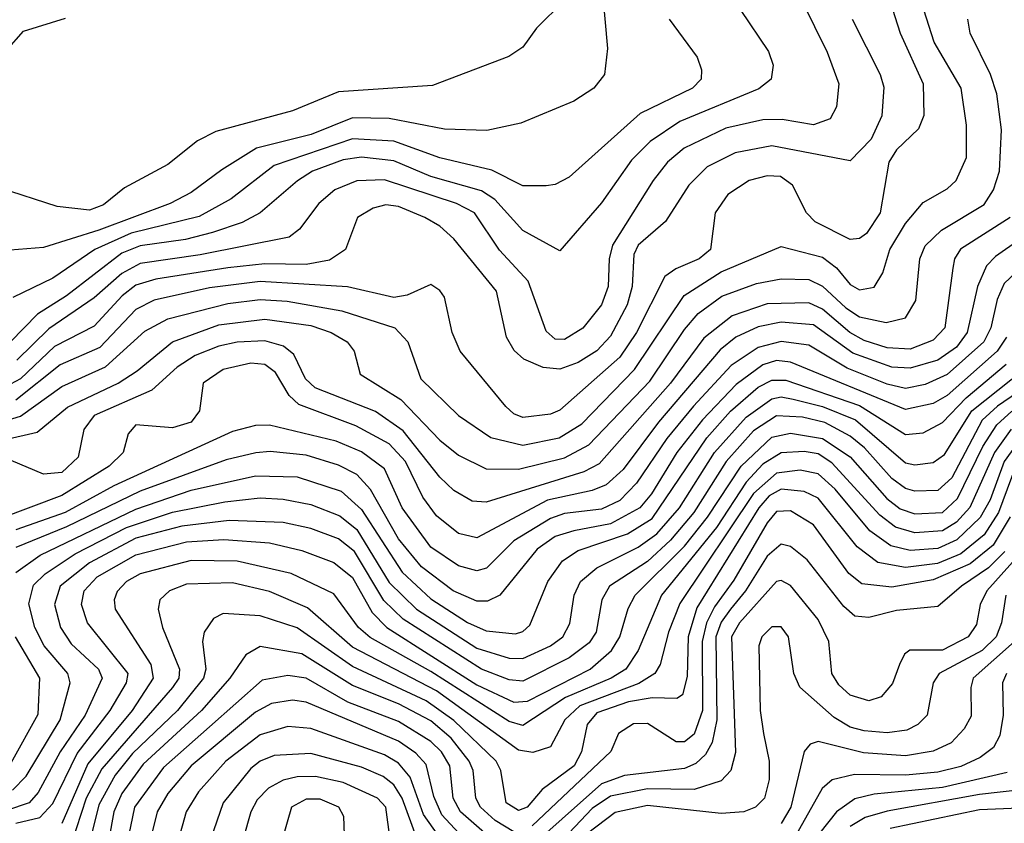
# Model space of a CAD drawing. Extents: x 997028 to 1115134, y 536408 to 618974.
# Tile 184 of 256: x 1033153 to 1035289, y 574280 to 576024. Entities that reach past the tile are written whole.
import ezdxf

# ---------------------------------------------------------------- set-up
doc = ezdxf.new("R2010")
doc.units = 0

msp = doc.modelspace()

# ---------------------------------------------------------------- linework, layer by layer
at = {"layer": '0CON10XD'}
for points in [[(1034411.1, 576155), (1034428.3, 575961.7), (1034421.9, 575905), (1034398.6, 575875), (1034355, 575847.3), (1034240.7, 575799.3), (1034166.6, 575783.4), (1034075, 575786.7), (1033955, 575809.7), (1033875, 575811.1), (1033785.3, 575775), (1033667.3, 575745), (1033591.9, 575698.1), (1033525, 575648.9), (1033479.6, 575625), (1033325, 575567.2), (1033205, 575530), (1033115, 575522.5)], [(1034334.1, 576065), (1034274.7, 576005.3), (1034245, 575964.4), (1034214.3, 575944.3), (1034048.5, 575881.5), (1033845, 575867.4), (1033745, 575826.5), (1033579, 575781), (1033539, 575761), (1033475, 575709.6), (1033380.8, 575659.2), (1033335, 575622), (1033305, 575611), (1033235, 575618.5), (1033109.1, 575659.1)], [(1034716, 576046), (1034777.7, 575955), (1034787.9, 575925), (1034783.6, 575895), (1034756.3, 575873.7), (1034585, 575803.3), (1034520.6, 575759.4), (1034480.7, 575719.3), (1034415, 575626.7), (1034325, 575522.5), (1034245, 575566.2), (1034183.7, 575633.7), (1034155, 575652.6), (1034045, 575683.9), (1033965, 575717.9), (1033895, 575725.7), (1033855, 575720), (1033788.6, 575695), (1033755.8, 575674.2), (1033675.1, 575604.9), (1033635.9, 575584.1), (1033571.9, 575561.9), (1033513.1, 575546.9), (1033415, 575533.2), (1033375, 575517.2), (1033254.8, 575425), (1033192.2, 575385), (1033133.4, 575325)], [(1035040.7, 576065), (1035062.8, 575995), (1035112.9, 575885), (1035114.3, 575815.7), (1035103, 575787), (1035055, 575741.2), (1035038.3, 575715), (1035019.9, 575605), (1034990.2, 575559.8), (1034975, 575549.4), (1034955, 575547.1), (1034878.6, 575585), (1034860.2, 575605), (1034829.3, 575665), (1034803.8, 575683.8), (1034775, 575685.2), (1034735.6, 575675), (1034689.1, 575645), (1034662, 575605), (1034651.9, 575525), (1034627.4, 575505), (1034576.4, 575483.6), (1034553, 575467), (1034491.6, 575345), (1034455, 575291.6), (1034325, 575176.7), (1034305, 575168), (1034245, 575160.9), (1034225, 575168.6), (1034207.8, 575185), (1034108.7, 575305), (1034091.6, 575345), (1034075, 575422), (1034065, 575436.7), (1034045, 575449.5), (1033993.5, 575426.5), (1033965, 575421.2), (1033864.3, 575444.3), (1033675, 575455.9), (1033565, 575441.8), (1033445, 575415.6), (1033405, 575394.8), (1033327, 575313), (1033241, 575275), (1033145, 575198.6)], [(1034849.6, 576065), (1034905, 575953.5), (1034930.2, 575885), (1034924.8, 575835.2), (1034911, 575809), (1034875, 575795.7), (1034807.5, 575807.5), (1034765, 575806.8), (1034685, 575788.5), (1034594.3, 575745), (1034558.5, 575715), (1034527.7, 575675), (1034439.1, 575535), (1034431.7, 575505), (1034429.8, 575445), (1034415, 575405.3), (1034375, 575354.3), (1034335, 575330), (1034315, 575330.6), (1034295, 575348.4), (1034256.6, 575456.6), (1034194, 575524), (1034139.8, 575605), (1034101.1, 575625), (1033945, 575676.5), (1033885, 575674.5), (1033836.6, 575655), (1033801.9, 575625), (1033760.6, 575569.4), (1033737.7, 575552.3), (1033545, 575513.6), (1033415, 575494.7), (1033375, 575472.9), (1033315, 575420.4), (1033216.7, 575353.3), (1033147.1, 575285)], [(1033036.8, 575093.2), (1033191, 575129), (1033256.9, 575183.1), (1033367.1, 575235), (1033408.1, 575261.9), (1033485, 575325.1), (1033585, 575362), (1033685, 575374), (1033785, 575360.1), (1033828.8, 575345), (1033863.8, 575325), (1033878.5, 575305), (1033892.1, 575255), (1033979.8, 575199.8), (1034065, 575111.7), (1034105, 575078.8), (1034165, 575049.6), (1034235, 575048.9), (1034335, 575073.4), (1034388.2, 575101.8), (1034520.1, 575239.9), (1034595, 575351.9), (1034625, 575386.2), (1034676.3, 575423.7), (1034751.8, 575451.8), (1034805, 575461.8), (1034865, 575460), (1034895, 575445.8), (1034945, 575398.6), (1034975, 575379.2), (1035033, 575367), (1035075, 575377.3), (1035097.4, 575415), (1035105.9, 575505), (1035117, 575533), (1035152.7, 575567.3), (1035245, 575622.7), (1035265.6, 575655), (1035278.4, 575695), (1035283, 575785), (1035272.8, 575862.8), (1035259.3, 575905), (1035215.3, 575995), (1035210, 576025)], [(1033115, 575151.1), (1033155, 575164), (1033245, 575227.7), (1033339.4, 575270.6), (1033425, 575347.8), (1033474.9, 575375.1), (1033605, 575408.2), (1033675, 575416.5), (1033733.2, 575413.2), (1033852.4, 575392.4), (1033967.2, 575355), (1033995.2, 575325), (1034023.2, 575245), (1034105.3, 575165), (1034175, 575117.4), (1034245, 575100.9), (1034323.6, 575116.4), (1034372.8, 575147.2), (1034487, 575265), (1034594.7, 575425.3), (1034675, 575476.8), (1034805, 575531.5), (1034895, 575508.4), (1034925, 575485.6), (1034955, 575449.3), (1034975, 575437.7), (1035006.5, 575443.5), (1035025.2, 575475), (1035040.7, 575525), (1035075, 575581.6), (1035112.8, 575627.2), (1035165, 575656.8), (1035184.7, 575675), (1035206.8, 575725), (1035207.3, 575795), (1035195.2, 575875), (1035136.8, 575975), (1035114.3, 576045)], [(1034959.3, 576025), (1035019.5, 575905), (1035027.7, 575877.7), (1035023.2, 575815), (1035000.2, 575765), (1034955, 575717.5), (1034785, 575750), (1034705, 575735.4), (1034644.7, 575705), (1034604.9, 575665.1), (1034554, 575586), (1034495, 575534.8), (1034485.6, 575514.4), (1034482, 575445), (1034471.1, 575405), (1034435, 575337.4), (1034405, 575305.2), (1034365, 575280.4), (1034325, 575265.5), (1034289, 575269), (1034247.1, 575287.1), (1034226.1, 575306.1), (1034209.5, 575335), (1034187.6, 575435), (1034095, 575548.1), (1034065, 575575.7), (1034032.1, 575595), (1033975, 575618.6), (1033947.9, 575622.1), (1033920, 575615), (1033886.2, 575595), (1033859.7, 575525), (1033825, 575502.5), (1033775, 575492.9), (1033685, 575494.3), (1033605, 575485.6), (1033448.8, 575461.2), (1033405, 575447.8), (1033375.4, 575425), (1033315, 575359.3), (1033229.2, 575315), (1033154.8, 575245), (1033122.9, 575227.1)], [(1033125, 575957.1), (1033161.3, 575998.7), (1033252.4, 576027.6)], [(1034562.1, 576025), (1034622.6, 575942.6), (1034632.5, 575915), (1034631.3, 575895), (1034612.5, 575875), (1034499.5, 575820.5), (1034345, 575682.2), (1034315, 575666.4), (1034295, 575663.6), (1034245, 575663.8), (1034177.8, 575697.8), (1034065, 575724.3), (1033965, 575760.7), (1033875, 575765.7), (1033705, 575707.7), (1033612.1, 575635), (1033542.9, 575597.1), (1033395, 575560.6), (1033316, 575525), (1033225, 575463.1), (1033138.6, 575421.4)], [(1035301.5, 575595), (1035194.2, 575525.8), (1035180.8, 575505), (1035177.2, 575485), (1035160.2, 575355), (1035135, 575328.8), (1035085, 575309.2), (1035035, 575311.6), (1034985, 575328.2), (1034954.3, 575345), (1034895, 575395.8), (1034865, 575409.4), (1034775, 575407.4), (1034698.4, 575381.6), (1034637, 575333), (1034564.9, 575235), (1034410.1, 575059.9), (1034376.8, 575043.2), (1034165, 574977.3), (1034135, 574979.6), (1034095, 575002.2), (1034065, 575031.1), (1033985, 575132.2), (1033925, 575173.5), (1033794.3, 575225), (1033773.2, 575245), (1033747.7, 575297.7), (1033725.3, 575315.3), (1033685, 575327.1), (1033625, 575324.4), (1033585, 575315.9), (1033534.2, 575295), (1033495, 575270.2), (1033440, 575220), (1033314.8, 575165), (1033292.8, 575135), (1033280.4, 575075), (1033245, 575041.1), (1033205, 575038.1), (1033135, 575067.7)], [(1035322.9, 575547.1), (1035269.6, 575510.4), (1035250.3, 575489.7), (1035230.6, 575445), (1035208.6, 575345), (1035185, 575313.2), (1035145, 575285.3), (1035085, 575267.8), (1035045, 575270.1), (1034960.3, 575300.3), (1034875, 575361.7), (1034805, 575367.4), (1034755, 575357.6), (1034706.5, 575335), (1034672.4, 575307.6), (1034539, 575151), (1034462.1, 575047.9), (1034425.4, 575014.6), (1034395, 575002.6), (1034298.4, 574981.6), (1034145, 574899.6), (1034105, 574909.4), (1034057.3, 574947.3), (1034028, 574988), (1033989.9, 575065), (1033955, 575103.3), (1033882.6, 575142.6), (1033758.9, 575188.9), (1033738.2, 575208.2), (1033708.1, 575258.1), (1033685, 575275.7), (1033655, 575278.5), (1033595, 575265.1), (1033551.1, 575235), (1033543.7, 575175), (1033525, 575150.4), (1033485, 575138.5), (1033405, 575144.6), (1033388.9, 575125), (1033378.1, 575085), (1033347.7, 575055), (1033245, 574991.6), (1033109.4, 574940.6)], [(1035366.5, 575525), (1035288.6, 575451.4), (1035273.3, 575416.7), (1035259.9, 575355), (1035244.9, 575325), (1035165, 575254), (1035117.7, 575232.3), (1035075, 575224), (1035035, 575233.1), (1034947.9, 575267.9), (1034865, 575317.9), (1034805, 575325.7), (1034755, 575312.9), (1034696.7, 575273.3), (1034615, 575185.4), (1034556.7, 575115), (1034491.6, 575018.4), (1034455, 574980.9), (1034415, 574961.6), (1034335, 574952.4), (1034305, 574941.8), (1034225, 574893.1), (1034165.8, 574834.2), (1034145, 574828), (1034105, 574839), (1034045, 574879.3), (1033983.1, 574965), (1033945, 575049.6), (1033895, 575086.2), (1033839.6, 575109.6), (1033695, 575144.2), (1033665, 575143.4), (1033615, 575130.5), (1033357.8, 575012.2), (1033251.7, 574955), (1033145, 574917.3)], [(1035293.7, 575335), (1035273.8, 575305), (1035165, 575208.2), (1035135, 575191.2), (1035075, 575178.4), (1034825, 575280.8), (1034795, 575284.1), (1034765, 575274.7), (1034707.3, 575232.7), (1034634.1, 575155.9), (1034578.5, 575085), (1034523.8, 574995), (1034498.6, 574965), (1034435, 574929.7), (1034355.4, 574914.6), (1034315, 574902.4), (1034275.6, 574875), (1034194.6, 574775.4), (1034168, 574762), (1034145, 574762.4), (1034093.9, 574785), (1034025, 574836.6), (1033975, 574897.3), (1033914.4, 575004.4), (1033885, 575036.9), (1033845, 575057.4), (1033775, 575079.4), (1033696.9, 575086.9), (1033665.8, 575084.2), (1033600.9, 575069.1), (1033415, 575000.7), (1033255, 574923.8), (1033145, 574878.6)], [(1033137.5, 574352.5), (1033167.1, 574382.9), (1033240.9, 574505), (1033263, 574585), (1033257.5, 574605), (1033206.8, 574665), (1033185.9, 574705), (1033173.5, 574756.5), (1033183.1, 574796.9), (1033208.5, 574821.5), (1033273.9, 574865), (1033385, 574922), (1033485, 574955.4), (1033598.1, 574978.1), (1033675, 574986.3), (1033725, 574983.3), (1033785, 574971.9), (1033847.6, 574947.6), (1033885, 574918.1), (1033955, 574802.9), (1034014, 574745), (1034145, 574660.1), (1034215, 574638.6), (1034245, 574637.6), (1034304.8, 574665), (1034331.5, 574685), (1034346.4, 574713.6), (1034355.8, 574775), (1034369.8, 574805), (1034405.3, 574834.7), (1034495, 574879.2), (1034535, 574908.2), (1034584.3, 574965), (1034660.2, 575085), (1034728.8, 575161.2), (1034785, 575201.5), (1034805, 575205.3), (1034830.7, 575200.7), (1034895, 575184.8), (1034965.9, 575155.9), (1035075, 575062.7), (1035095, 575058), (1035135, 575063.4), (1035159.6, 575080.4), (1035218.8, 575175), (1035331.5, 575265)], [(1033145, 574824.8), (1033197.8, 574862.2), (1033405, 574962.1), (1033525, 575002.8), (1033665, 575033.9), (1033755, 575031.7), (1033850.9, 575000.9), (1033895, 574961.5), (1033982.7, 574825), (1034045, 574767.2), (1034125, 574716.1), (1034165, 574697.6), (1034228.8, 574691.2), (1034245, 574696.2), (1034259.9, 574710.1), (1034298.9, 574805), (1034330.4, 574849.6), (1034365, 574872.2), (1034471.9, 574908.1), (1034525, 574941.6), (1034643.7, 575116.3), (1034695, 575174.4), (1034755, 575226.6), (1034785, 575241.5), (1034815, 575242), (1034975, 575186.9), (1035075, 575123.9), (1035112.7, 575127.3), (1035155, 575149.8), (1035206.3, 575203.7), (1035293.2, 575276.8)], [(1035360.7, 575245), (1035274.4, 575185.6), (1035240.8, 575155), (1035175, 575030), (1035145, 575002.3), (1035095, 575000.8), (1035075, 575006.4), (1035045, 575028.6), (1034985.6, 575095), (1034955, 575120.5), (1034899.7, 575149.7), (1034851.5, 575161.5), (1034795, 575164.5), (1034745, 575131.5), (1034685.7, 575065), (1034615.6, 574955), (1034565.1, 574894.9), (1034515, 574848.6), (1034432.7, 574795), (1034416.1, 574765), (1034403.4, 574695), (1034388.5, 574671.5), (1034345, 574639), (1034245, 574588.5), (1034215, 574591.5), (1034155, 574614.5), (1033985, 574723.1), (1033943.5, 574763.5), (1033879.8, 574869.8), (1033845, 574897.2), (1033785, 574919.7), (1033725, 574933.2), (1033607.4, 574937.4), (1033505, 574925.3), (1033405, 574899), (1033305, 574845.3), (1033241.4, 574795), (1033228.7, 574755), (1033241.6, 574705), (1033265, 574669.6), (1033324.2, 574615), (1033332.1, 574595), (1033295.1, 574515), (1033241.2, 574435), (1033193.2, 574346.8), (1033174.1, 574325), (1033125, 574308.3)], [(1033145, 574280.8), (1033197.2, 574292.8), (1033225, 574322.9), (1033278.3, 574431.7), (1033349.6, 574525), (1033385.1, 574585), (1033388.4, 574605), (1033300.8, 574715), (1033287.3, 574755), (1033293.1, 574785), (1033321.7, 574815), (1033405, 574862.7), (1033515, 574891.1), (1033595.9, 574895.9), (1033695, 574888.9), (1033765, 574872.3), (1033835, 574846), (1033875, 574813.4), (1033917.9, 574737.9), (1033949.7, 574705), (1034145, 574580.8), (1034225, 574542.8), (1034255, 574545.3), (1034390.9, 574615), (1034436.9, 574655), (1034455.4, 574685), (1034473.3, 574746.7), (1034488.2, 574775), (1034595, 574881.5), (1034645, 574944.6), (1034718.1, 575055), (1034785, 575118.1), (1034825, 575126.5), (1034895, 575115.3), (1034955, 575075.4), (1035034.4, 574985), (1035062.9, 574962.9), (1035095, 574951.8), (1035155, 574954.3), (1035187.6, 574985), (1035242.1, 575097.9), (1035272.5, 575145), (1035305.4, 575174.6)], [(1035304.2, 575135.8), (1035267.9, 575085), (1035214.3, 574965.7), (1035185, 574933.5), (1035155, 574914.9), (1035095, 574910.7), (1035052.8, 574922.8), (1035019, 574949), (1034915, 575062.6), (1034885, 575081.7), (1034855, 575087.2), (1034805, 575084.3), (1034765, 575059.8), (1034729.2, 575020.8), (1034665, 574922), (1034545.6, 574775), (1034494.5, 574655.5), (1034468, 574615), (1034436.1, 574595), (1034337.1, 574552.9), (1034245, 574492.4), (1034215, 574501.3), (1034045, 574609.4), (1033913.4, 574683.4), (1033888.5, 574705), (1033835, 574778.3), (1033742.1, 574822.1), (1033625, 574848.7), (1033525, 574850.3), (1033415, 574821.4), (1033385.2, 574805), (1033365, 574783.1), (1033358.1, 574765), (1033360.6, 574745), (1033437.5, 574625), (1033443.2, 574595), (1033397.3, 574525), (1033300.9, 574409.1), (1033245, 574280)], [(1035324.6, 575115.4), (1035288.4, 575065), (1035258, 574982), (1035236.5, 574943.5), (1035185.9, 574895), (1035145, 574876.6), (1035085, 574872.5), (1035042.6, 574882.6), (1034997.2, 574915), (1034922.1, 575005), (1034885, 575038.5), (1034846.2, 575046.2), (1034795, 575040.1), (1034745, 574995.8), (1034585, 574757.5), (1034560.9, 574695), (1034542.8, 574625), (1034531, 574605), (1034496.2, 574583.8), (1034368.6, 574535), (1034336, 574505), (1034305, 574446.2), (1034266.3, 574433.7), (1034235, 574439), (1034057.4, 574567.4), (1033875, 574662.1), (1033777.7, 574747.7), (1033695, 574783.1), (1033615, 574801.9), (1033515, 574799.4), (1033478.5, 574785), (1033457.3, 574765), (1033453.6, 574745), (1033462.8, 574705), (1033500.3, 574615), (1033498.4, 574595), (1033485, 574574.8), (1033331.4, 574398.6), (1033297.3, 574335), (1033265.3, 574235)], [(1035314.3, 575055.7), (1035276.4, 574955), (1035245, 574906.3), (1035194.7, 574865.3), (1035143.9, 574843.9), (1035075, 574835.6), (1035015, 574845.9), (1034969.9, 574879.9), (1034885, 574986), (1034855, 575000.2), (1034805, 575005.1), (1034779.1, 574990.9), (1034756.7, 574965), (1034622.4, 574747.6), (1034603.2, 574685), (1034601.1, 574598.9), (1034591, 574559), (1034578.9, 574551.1), (1034525, 574552.8), (1034473.8, 574543.8), (1034405, 574519.7), (1034384.1, 574495), (1034372.1, 574435), (1034355.9, 574405), (1034286.7, 574353.3), (1034253.8, 574315), (1034235, 574308.1), (1034208.9, 574325), (1034197.2, 574395), (1034186.8, 574415), (1034095, 574503.6), (1034035, 574546.1), (1033875, 574620.5), (1033755, 574704.1), (1033675, 574730.6), (1033594.5, 574735.5), (1033573.9, 574725), (1033553.2, 574695), (1033550, 574675), (1033557.4, 574615), (1033552.4, 574595), (1033495.6, 574525), (1033398, 574432), (1033360.7, 574385), (1033325, 574320.2), (1033296.1, 574203.9)], [(1035301.7, 574945), (1035265, 574884), (1035215, 574843.2), (1035135, 574808.9), (1035045, 574792.9), (1034980, 574800), (1034952, 574822), (1034875, 574927.6), (1034825, 574958.4), (1034795, 574957.1), (1034775, 574932.5), (1034702.5, 574807.5), (1034660.1, 574749.9), (1034642.9, 574715), (1034633.9, 574675), (1034634.7, 574525), (1034616.5, 574473.5), (1034595, 574457.2), (1034577.4, 574457.4), (1034515, 574496.8), (1034485, 574495.8), (1034452.1, 574475), (1034435.8, 574435.8), (1034265, 574275.1)], [(1035290, 574870), (1035255, 574834.7), (1035196.2, 574795), (1035145, 574750.4), (1035055, 574741.7), (1034995, 574727), (1034965, 574730), (1034940.7, 574750.7), (1034861.7, 574851.7), (1034825, 574880.6), (1034805, 574885.6), (1034775, 574859.8), (1034727.8, 574785), (1034694.9, 574745), (1034675, 574717), (1034663.4, 574685), (1034665.4, 574505), (1034655, 574455.4), (1034640.7, 574429.3), (1034620, 574410), (1034595, 574399.1), (1034465, 574384.2), (1034415, 574366.2), (1034245, 574213.7)], [(1035332, 574875), (1035251.4, 574785), (1035236.7, 574755), (1035228.6, 574711.4), (1035210.8, 574685), (1035155, 574655.8), (1035084.1, 574655.9), (1035072.4, 574647.6), (1035061.8, 574625), (1035046.6, 574583.4), (1035022.2, 574555), (1034995, 574545.8), (1034955, 574558.5), (1034930.4, 574580.4), (1034914.8, 574605), (1034908.7, 574675), (1034885, 574722.2), (1034825, 574796.1), (1034805, 574807.3), (1034795, 574804.8), (1034714.6, 574715), (1034697.3, 574685), (1034706.1, 574433.9), (1034695.7, 574395), (1034675, 574372.5), (1034616.5, 574353.5), (1034514.9, 574355.1), (1034435, 574339.4), (1034395, 574312.7), (1034269.9, 574180.1)], [(1035292.2, 574775), (1035282.8, 574715), (1035271.5, 574685), (1035241, 574655), (1035147.8, 574605), (1035134.8, 574585), (1035121.8, 574515), (1035101.8, 574495), (1035077.3, 574482.7), (1035035, 574476.8), (1034985, 574481.1), (1034955, 574489.2), (1034919.9, 574510), (1034845.5, 574575.5), (1034832.4, 574605), (1034820.7, 574685), (1034805, 574706.7), (1034785, 574706.5), (1034763.1, 574685), (1034756.4, 574665), (1034759.3, 574525), (1034766.7, 574475), (1034778.9, 574415), (1034779.2, 574375), (1034768.9, 574335), (1034749.6, 574315), (1034724.2, 574305), (1034675, 574301.3), (1034515, 574318.9), (1034445, 574304), (1034385, 574258.4)], [(1033135, 574411.5), (1033193.2, 574516.8), (1033197.4, 574595), (1033144.1, 574685)], [(1034225, 574262.1), (1034185, 574286.1), (1034152.9, 574315), (1034143, 574335), (1034136.7, 574395), (1034128.6, 574415), (1034089.3, 574465), (1034045, 574502.6), (1033975, 574539.8), (1033875, 574579), (1033765, 574647.9), (1033675, 574664), (1033644.2, 574645.8), (1033609.4, 574595), (1033547.8, 574525), (1033421.3, 574408.7), (1033375.1, 574345), (1033357.6, 574305), (1033346.4, 574245)], [(1035311.2, 574675), (1035221.5, 574595), (1035216.1, 574575), (1035217.1, 574512.9), (1035202.1, 574485), (1035174.1, 574455), (1035135, 574436.7), (1035075, 574426.6), (1034983.5, 574433.5), (1034885, 574457.5), (1034867.8, 574452.2), (1034855, 574436.2), (1034826.3, 574315), (1034805, 574280)], [(1034185, 574239.6), (1034109.2, 574305), (1034093.8, 574335), (1034086, 574405), (1034068.1, 574435), (1034045, 574458), (1033975, 574501.4), (1033865, 574543.1), (1033775, 574594.9), (1033735, 574601.2), (1033679.2, 574590.8), (1033565, 574489.4), (1033465, 574401.7), (1033402.2, 574315), (1033386, 574235)], [(1035293.5, 574605), (1035284.9, 574585), (1035286.6, 574515), (1035279.3, 574470.7), (1035265.7, 574445), (1035236.9, 574423.1), (1035195, 574403.8), (1035145, 574391.1), (1035075, 574384.9), (1034964.1, 574385.9), (1034915.4, 574374.6), (1034894.1, 574355.9), (1034831.6, 574245)], [(1034125, 574238.6), (1034068.9, 574298.9), (1034051.7, 574338.3), (1034035, 574407.7), (1034012.4, 574432.4), (1033975, 574458.2), (1033775, 574543.3), (1033745, 574547.4), (1033699.8, 574540.2), (1033665, 574521.6), (1033525, 574405.1), (1033475, 574344.8), (1033451.3, 574305), (1033434.3, 574235)], [(1034062.4, 574252.4), (1034029.5, 574299.5), (1034000.4, 574380.4), (1033975, 574410.9), (1033945, 574428.5), (1033785, 574486.2), (1033735, 574490.4), (1033675, 574472.2), (1033600.7, 574415), (1033541.5, 574348.5), (1033514.5, 574305), (1033491.7, 574225)], [(1034015.7, 574245.7), (1033983.3, 574335), (1033965, 574364), (1033941.9, 574381.9), (1033895, 574402.2), (1033785, 574431.7), (1033705, 574427.7), (1033675, 574415.2), (1033655, 574399), (1033594.5, 574325), (1033567.1, 574245)], [(1033957.2, 574245), (1033947.7, 574315), (1033929.5, 574335), (1033855, 574369.1), (1033795, 574381.7), (1033755, 574381.4), (1033725, 574373.6), (1033693.4, 574356.6), (1033668.8, 574331.2), (1033654.8, 574305), (1033621.8, 574188.2)], [(1035295, 574390.8), (1035155, 574358.1), (1035006.6, 574343.4), (1034965, 574333.6), (1034925, 574304.8), (1034869.2, 574235)], [(1035325, 574352.9), (1035235, 574342.5), (1035035, 574306.9), (1034987, 574293), (1034955, 574273.4)], [(1033857.7, 574255), (1033856.1, 574295), (1033845.4, 574315), (1033805, 574332.3), (1033775, 574332.8), (1033742.7, 574315), (1033722.5, 574245)], [(1035355.6, 574314.4), (1035235, 574309.5), (1035041.1, 574268.9)]]:
    msp.add_lwpolyline(points, dxfattribs=at)

doc.saveas('drawing.dxf')
